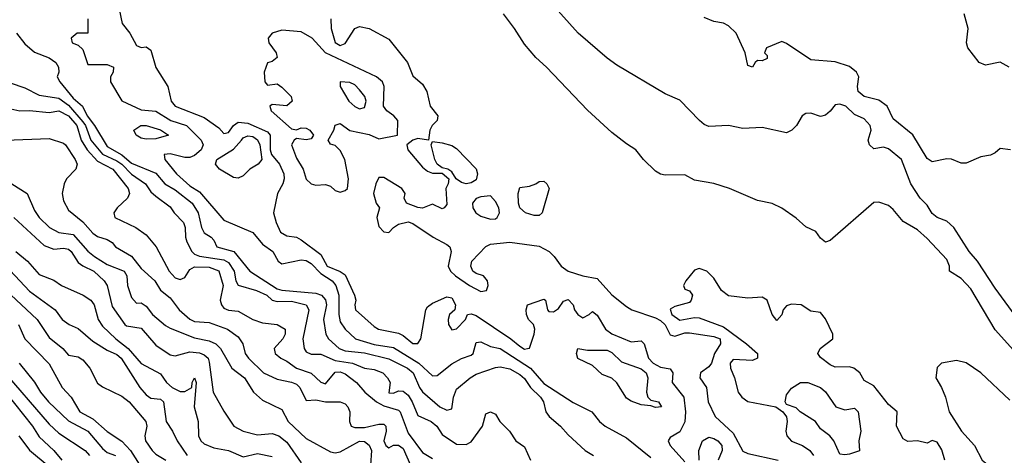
# Model space of a CAD drawing. Header units: metres. Extents: x -46681 to -43747, y -240911 to -237677.
# Tile 31 of 256: x -45998 to -45896, y -240835 to -240790. Entities that reach past the tile are written whole.
import ezdxf

# ---------------------------------------------------------------- set-up
doc = ezdxf.new("R2010")
doc.units = ezdxf.units.M
doc.layers.add('CONTOUR_INDEX', color=1, linetype='Continuous')
doc.layers.add('CONTOUR_INTER', color=3, linetype='Continuous')

msp = doc.modelspace()

# ---------------------------------------------------------------- linework, layer by layer
at = {"layer": 'CONTOUR_INDEX'}
for points, elevation in [([(-45894.92, -240824.52), (-45897.1, -240822.08), (-45899.6, -240817.86), (-45900.6, -240816.78), (-45901.81, -240816.02), (-45901.82, -240815.52), (-45902.1, -240814.83), (-45904.1, -240812.67), (-45905.1, -240811.77), (-45906.6, -240810.92), (-45907.6, -240809.69), (-45908.1, -240809.28), (-45909.1, -240808.93), (-45909.6, -240808.95), (-45914.1, -240812.89), (-45914.6, -240813.04), (-45915.1, -240812.65), (-45915.6, -240811.96), (-45916.6, -240811.46), (-45917.6, -240810.56), (-45919.1, -240809.56), (-45920.1, -240809.05), (-45921.6, -240808.76), (-45924.49, -240807.52), (-45926.1, -240806.99), (-45928.1, -240806.67), (-45929.1, -240806.1), (-45931.1, -240806.14), (-45931.6, -240806.03), (-45932.1, -240805.74), (-45933.33, -240804.52), (-45934.12, -240803.52), (-45935.1, -240802.93), (-45936.6, -240801.73), (-45939.1, -240799.45), (-45943.33, -240795.02), (-45944.42, -240794.02), (-45945.6, -240792.63), (-45946.63, -240791.02), (-45947.78, -240789.52)], 105), ([(-45965.56, -240790.02), (-45965.54, -240791.02), (-45965.1, -240792.48), (-45964.6, -240792.79), (-45964.1, -240792.57), (-45963.1, -240791.04), (-45962.6, -240790.82), (-45961.6, -240791.01), (-45959.6, -240792.14), (-45957.66, -240794.52), (-45957.1, -240795.9), (-45956.1, -240796.75), (-45955.68, -240797.52), (-45955.32, -240799.02), (-45954.53, -240800.02), (-45954.6, -240800.52), (-45955.11, -240801.02), (-45955.37, -240801.52), (-45955.49, -240802.52), (-45956.6, -240802.36), (-45957.1, -240802.53), (-45957.72, -240803.02), (-45957.64, -240803.52), (-45956.1, -240805.31), (-45955.6, -240805.72), (-45955.1, -240805.93), (-45954.1, -240805.92), (-45953.39, -240806.52), (-45953.46, -240807.02), (-45953.72, -240807.52), (-45953.6, -240809.16), (-45953.87, -240809.52), (-45954.1, -240809.61), (-45955.1, -240809.14), (-45956.1, -240809.54), (-45956.6, -240809.47), (-45957.76, -240809.02), (-45958.02, -240808.52), (-45957.9, -240808.02), (-45958.25, -240807.52), (-45960.1, -240806.37), (-45960.6, -240806.37), (-45960.94, -240807.02), (-45961.16, -240808.02), (-45960.88, -240809.02), (-45960.53, -240809.52), (-45960.81, -240810.52), (-45960.6, -240811.42), (-45960.1, -240812), (-45959.6, -240812.06), (-45959.09, -240811.52), (-45958.6, -240811.21), (-45957.6, -240810.95), (-45957.1, -240811.12), (-45955.02, -240812.52), (-45953.6, -240813.3), (-45953.3, -240813.52), (-45953.17, -240814.02), (-45953.46, -240815.52), (-45953.24, -240816.02), (-45952.71, -240816.52), (-45951.26, -240817.52), (-45950.1, -240818.14), (-45949.53, -240818.02), (-45949.35, -240817.52), (-45949.4, -240817.02), (-45949.84, -240816.52), (-45950.6, -240816.28), (-45950.92, -240816.02), (-45951.13, -240815.52), (-45951.02, -240815.02), (-45949.6, -240813.49), (-45949.1, -240813.25), (-45947.1, -240813.05), (-45944.1, -240813.46), (-45943.08, -240814.02), (-45942.54, -240814.52), (-45941.82, -240815.52), (-45941.1, -240816.05), (-45939.6, -240816.52), (-45938.1, -240816.79), (-45936.6, -240818.47), (-45935.1, -240819.69), (-45934.55, -240820.02), (-45932.1, -240820.86), (-45931.6, -240821.13), (-45931.1, -240821.58), (-45930.6, -240822.59), (-45930.1, -240822.73), (-45929.1, -240822.4), (-45928.6, -240822.38), (-45926.1, -240822.76), (-45925.46, -240823.02), (-45925.41, -240823.52), (-45926.04, -240824.52), (-45926.33, -240825.52), (-45926.6, -240825.9), (-45927.47, -240826.52), (-45927.54, -240827.02), (-45926.85, -240828.02), (-45926.69, -240829.52), (-45925.96, -240831.02), (-45924.1, -240832.72), (-45923.1, -240834.6), (-45922.6, -240834.84), (-45919.48, -240835.52)], 105), ([(-45971.6, -240791.5), (-45972.02, -240792.02), (-45971.95, -240792.52), (-45971.2, -240793.52), (-45971.08, -240794.02), (-45971.6, -240794.42), (-45972.1, -240794.57), (-45972.42, -240795.52), (-45972.36, -240796.52), (-45972.1, -240796.87), (-45971.1, -240796.72), (-45970.6, -240797.06), (-45969.65, -240798.02), (-45969.55, -240798.52), (-45970.1, -240799), (-45971.6, -240798.85), (-45971.84, -240799.02), (-45971.72, -240799.52), (-45969.6, -240801.36), (-45969.1, -240801.46), (-45968.6, -240801.27), (-45968.1, -240801.29), (-45967.72, -240801.52), (-45967.35, -240802.02), (-45967.6, -240802.41), (-45968.1, -240802.49), (-45969.1, -240802.35), (-45969.35, -240802.52), (-45969.62, -240803.02), (-45969.1, -240804.39), (-45968.41, -240805.52), (-45968.1, -240806.57), (-45967.6, -240807.05), (-45967.1, -240807.17), (-45966.1, -240807.11), (-45965.6, -240807.26), (-45965.1, -240807.74), (-45964.6, -240807.88), (-45964.1, -240807.74), (-45963.84, -240807.52), (-45963.73, -240806.52), (-45964.13, -240804.52), (-45964.6, -240803.61), (-45965.1, -240803.08), (-45965.6, -240802.95), (-45965.85, -240802.52), (-45965.24, -240801.52), (-45965.1, -240800.99), (-45964.6, -240800.82), (-45963.6, -240801.55), (-45961.6, -240801.94), (-45960.6, -240802.4), (-45958.68, -240802.02), (-45958.64, -240800.52), (-45959.06, -240800.02), (-45959.78, -240799.52), (-45960.12, -240799.02), (-45960.08, -240797.02), (-45960.23, -240796.52), (-45960.84, -240796.02), (-45966.1, -240793.52), (-45967.47, -240792.02), (-45968.6, -240791.37), (-45970.6, -240791.2), (-45971.6, -240791.5)], 105), ([(-46000.1, -240798.95), (-45997.6, -240799.52), (-45996.6, -240799.48), (-45994.6, -240799.68), (-45993.6, -240799.51), (-45992.6, -240800.02), (-45991.73, -240801.02), (-45991.29, -240802.52), (-45990.66, -240803.52), (-45989.6, -240804.7), (-45988.04, -240805.52), (-45986.46, -240807.52), (-45986.32, -240808.02), (-45986.51, -240808.52), (-45987.57, -240809.52), (-45987.93, -240810.02), (-45987.83, -240810.52), (-45985.67, -240811.52), (-45984.6, -240812.29), (-45983.55, -240813.52), (-45982.22, -240816.02), (-45981.6, -240816.71), (-45981.1, -240816.9), (-45980.6, -240816.69), (-45980.1, -240815.85), (-45979.6, -240815.58), (-45978.1, -240815.64), (-45977.1, -240815.99), (-45976.67, -240817.52), (-45976.96, -240819.02), (-45976.84, -240819.52), (-45976.6, -240819.86), (-45976.1, -240820.05), (-45975.1, -240820.17), (-45973.6, -240821.03), (-45972.6, -240821.35), (-45971.1, -240821.53), (-45970.26, -240822.02), (-45970.25, -240822.52), (-45970.51, -240823.02), (-45971.41, -240824.02), (-45971.31, -240824.52), (-45970.72, -240825.02), (-45970.1, -240825.31), (-45969.1, -240826.04), (-45967.6, -240826.56), (-45966.6, -240827.46), (-45966.1, -240827.64), (-45965.1, -240826.44), (-45964.6, -240826.42), (-45964.1, -240826.61), (-45962.9, -240827.52), (-45962.05, -240828.52), (-45960.84, -240829.52), (-45960.1, -240829.93), (-45958.6, -240830.36), (-45958.4, -240830.52), (-45957.6, -240832.74), (-45956.1, -240834.72), (-45955.1, -240835.35)], 110), ([(-45955.22, -240803.02), (-45955.1, -240802.69), (-45954.1, -240802.82), (-45953.1, -240803.1), (-45952.6, -240803.41), (-45950.6, -240805.48), (-45950.45, -240806.02), (-45950.6, -240806.63), (-45951.1, -240806.94), (-45951.6, -240807.02), (-45952.1, -240806.91), (-45952.66, -240806.52), (-45953.1, -240805.8), (-45953.5, -240805.52), (-45954.1, -240805.39), (-45954.59, -240805.02), (-45954.86, -240804.52), (-45955.22, -240803.02)], 105), ([(-45944.43, -240807.02), (-45944.1, -240806.8), (-45943.6, -240806.75), (-45943.29, -240807.02), (-45943.06, -240807.52), (-45943.78, -240810.02), (-45944.1, -240810.3), (-45944.6, -240810.29), (-45945.51, -240810.02), (-45946.1, -240809.52), (-45946.21, -240809.02), (-45946.26, -240808.02), (-45946.1, -240807.42), (-45945.1, -240807.27), (-45944.43, -240807.02)], 105), ([(-45998.6, -240815.98), (-45996.6, -240818.11), (-45993.98, -240820.02), (-45993.24, -240821.02), (-45992.53, -240821.52), (-45991.6, -240821.95), (-45990.1, -240823.24), (-45988.6, -240824.19), (-45987.6, -240824.62), (-45987.17, -240825.02), (-45985.23, -240828.02), (-45984.6, -240828.77), (-45984.1, -240829.11), (-45983.1, -240829.22), (-45982.81, -240829.52), (-45982.54, -240831.52), (-45981.86, -240832.52), (-45981.4, -240833.52), (-45980.38, -240835.02)], 115), ([(-45999.09, -240828.52), (-45996.31, -240832.02), (-45995.6, -240833.11), (-45994.11, -240834.52), (-45993.29, -240835.52)], 120)]:
    msp.add_lwpolyline(points, dxfattribs=dict(at, elevation=elevation))
at = {"layer": 'CONTOUR_INTER'}
for points, elevation in [([(-45894, -240822.02), (-45897.1, -240817.78), (-45898.91, -240815.02), (-45899.8, -240814.02), (-45901.38, -240811.52), (-45902.1, -240810.88), (-45903.1, -240810.52), (-45903.6, -240810.11), (-45904.1, -240809.22), (-45904.82, -240808.52), (-45905.78, -240807.02), (-45906.77, -240804.52), (-45908.1, -240803.43), (-45908.6, -240803.26), (-45909.6, -240803.42), (-45910.05, -240803.02), (-45910.18, -240802.52), (-45909.88, -240801.52), (-45909.98, -240801.02), (-45910.6, -240800.34), (-45911.6, -240799.88), (-45912.5, -240799.02), (-45913.1, -240798.82), (-45913.6, -240798.9), (-45914.1, -240799.56), (-45914.6, -240799.95), (-45915.1, -240800.11), (-45916.1, -240799.77), (-45916.6, -240799.78), (-45916.98, -240800.02), (-45917.58, -240801.02), (-45918.07, -240801.52), (-45918.6, -240801.79), (-45921.1, -240801.22), (-45923.1, -240801.33), (-45924.6, -240801.04), (-45926.6, -240801.12), (-45927.1, -240800.91), (-45927.56, -240800.52), (-45929.6, -240798.41), (-45931.1, -240797.76), (-45936.1, -240794.79), (-45937.1, -240794.07), (-45940.07, -240791.52), (-45942.75, -240788.52)], 106), ([(-45987.37, -240789.02), (-45987.06, -240790.52), (-45986.27, -240791.52), (-45985.6, -240792.78), (-45985.1, -240792.97), (-45984.6, -240792.92), (-45984.1, -240793.27), (-45983.6, -240795.06), (-45982.37, -240797.02), (-45982.01, -240798.52), (-45981.61, -240799.02), (-45978.6, -240800.21), (-45977.1, -240801.25), (-45976.6, -240801.85), (-45976.1, -240801.73), (-45975.59, -240801.02), (-45975.1, -240800.69), (-45974.1, -240800.77), (-45972.1, -240801.69), (-45971.81, -240802.02), (-45971.82, -240803.52), (-45971.67, -240804.02), (-45970.84, -240805.02), (-45970.4, -240806.02), (-45970.37, -240806.52), (-45970.5, -240807.02), (-45971.04, -240808.02), (-45971.47, -240810.02), (-45971.21, -240811.02), (-45970.73, -240812.02), (-45970.1, -240812.41), (-45969.1, -240812.53), (-45968.6, -240812.8), (-45966.6, -240814.31), (-45965.95, -240815.52), (-45964.6, -240816.08), (-45964.1, -240816.42), (-45963.12, -240818.52), (-45962.98, -240819.02), (-45963.1, -240819.52), (-45963.02, -240820.02), (-45961.1, -240821.75), (-45960.64, -240822.02), (-45958.6, -240822.43), (-45958.1, -240822.68), (-45957.1, -240823.48), (-45956.6, -240823.5), (-45956.29, -240823.02), (-45955.78, -240820.02), (-45955.6, -240819.72), (-45955.1, -240819.33), (-45953.6, -240818.68), (-45953.1, -240818.78), (-45952.72, -240819.52), (-45952.8, -240820.02), (-45953.32, -240820.52), (-45953.48, -240821.02), (-45953.44, -240821.52), (-45953.1, -240822.08), (-45952.6, -240821.97), (-45951.67, -240821.02), (-45951.49, -240820.52), (-45951.1, -240820.43), (-45950.6, -240820.61), (-45947.02, -240823.02), (-45946.1, -240823.77), (-45945.6, -240824.06), (-45945.31, -240824.02), (-45945.1, -240823.97), (-45944.6, -240822.54), (-45944.53, -240822.02), (-45944.68, -240821.52), (-45945.18, -240821.02), (-45945.39, -240820.52), (-45945.43, -240820.02), (-45945.28, -240819.52), (-45943.6, -240818.91), (-45943.44, -240819.02), (-45943.24, -240820.02), (-45943.1, -240820.18), (-45942.6, -240820.23), (-45942.1, -240819.89), (-45941.6, -240819.13), (-45941.1, -240818.94), (-45940.6, -240819.52), (-45940.46, -240820.02), (-45940.12, -240820.52), (-45939.6, -240820.83), (-45938.95, -240820.52), (-45938.6, -240820.19), (-45938.1, -240820.56), (-45937.26, -240822.02), (-45936.6, -240822.5), (-45934.6, -240823.33), (-45933.6, -240823.22), (-45933.29, -240823.52), (-45932.84, -240825.02), (-45932.36, -240825.52), (-45931.6, -240825.94), (-45930.6, -240826.12), (-45930.33, -240826.52), (-45930.38, -240827.52), (-45929.18, -240829.02), (-45929.02, -240830.52), (-45929.1, -240831.58), (-45929.6, -240832.58), (-45930.6, -240833.19), (-45930.8, -240833.52), (-45930.6, -240834.02), (-45929.1, -240835.69)], 106), ([(-45895.51, -240803.52), (-45896.6, -240803.39), (-45897.1, -240803.84), (-45897.6, -240804.09), (-45898.6, -240804.25), (-45900.1, -240804.89), (-45900.6, -240804.9), (-45901.6, -240804.48), (-45902.1, -240804.46), (-45903.6, -240804.76), (-45904.1, -240804.41), (-45905.6, -240802), (-45907.6, -240800.35), (-45908.24, -240799.02), (-45909.1, -240798.41), (-45910.6, -240798.02), (-45911.21, -240797.52), (-45911.3, -240797.02), (-45911.17, -240796.02), (-45911.38, -240795.52), (-45912.1, -240794.94), (-45913.6, -240794.46), (-45916.1, -240794.25), (-45918.6, -240792.56), (-45919.1, -240792.37), (-45920.66, -240793.02), (-45920.89, -240793.52), (-45920.6, -240793.81), (-45920.6, -240794.11), (-45921.1, -240794.36), (-45921.6, -240794.33), (-45921.84, -240794.52), (-45922.1, -240795.01), (-45922.6, -240794.84), (-45922.87, -240793.52), (-45923.78, -240791.52), (-45924.6, -240790.76), (-45925.1, -240790.47), (-45926.1, -240790.3), (-45927.1, -240789.91)], 107), ([(-45895.67, -240795.02), (-45896.6, -240794.51), (-45898.1, -240794.8), (-45898.76, -240794.52), (-45899.92, -240793.02), (-45900.06, -240792.52), (-45899.89, -240791.02), (-45900.31, -240789.52)], 108), ([(-45990.6, -240790.04), (-45990.6, -240791.52), (-45991.69, -240791.52), (-45992.32, -240792.02), (-45992.21, -240792.52), (-45991.6, -240792.76), (-45991.1, -240793.19), (-45990.6, -240794.75), (-45988.6, -240794.74), (-45987.97, -240795.02), (-45987.98, -240795.52), (-45988.28, -240796.02), (-45988.28, -240796.52), (-45987.1, -240798.48), (-45985.1, -240799.4), (-45983.6, -240799.55), (-45982.06, -240800.52), (-45980.42, -240801.02), (-45978.93, -240802.52), (-45978.72, -240803.02), (-45978.91, -240803.52), (-45979.6, -240804.12), (-45980.1, -240804.31), (-45980.6, -240804.32), (-45982.1, -240803.94), (-45982.73, -240804.02), (-45982.67, -240804.52), (-45981.48, -240806.02), (-45980.1, -240807.23), (-45979.1, -240807.87), (-45976.6, -240810.77), (-45973.6, -240812.04), (-45972.6, -240813.25), (-45971.55, -240814.02), (-45970.97, -240815.02), (-45970.6, -240815.27), (-45968.6, -240814.87), (-45968.1, -240814.94), (-45967.6, -240815.23), (-45966.6, -240816.28), (-45965.41, -240817.02), (-45965.04, -240817.52), (-45964.75, -240818.52), (-45964.75, -240820.52), (-45964.6, -240821.26), (-45964.1, -240822.01), (-45963.02, -240823.02), (-45961.1, -240823.61), (-45959.1, -240823.91), (-45956.5, -240825.52), (-45955.1, -240826.84), (-45954.6, -240826.78), (-45953.1, -240825.58), (-45952.1, -240825.04), (-45951.1, -240824.7), (-45950.89, -240824.52), (-45950.6, -240823.4), (-45950.1, -240823.33), (-45949.1, -240823.79), (-45948.1, -240824), (-45944.97, -240826.02), (-45943.6, -240827.63), (-45940.6, -240829.56), (-45938.66, -240830.52), (-45937.88, -240831.52), (-45937.29, -240832.02), (-45935.1, -240833.22), (-45932.6, -240835.23)], 107), ([(-45997.95, -240791.52), (-45997.1, -240792.59), (-45996.1, -240793.47), (-45994.6, -240794.04), (-45993.89, -240794.52), (-45993.61, -240795.02), (-45993.58, -240795.52), (-45993.75, -240796.02), (-45993.49, -240796.52), (-45992.1, -240798.22), (-45991.16, -240799.02), (-45990.66, -240800.02), (-45989.9, -240801.02), (-45988.6, -240803.18), (-45987.1, -240804.03), (-45986.1, -240804.91), (-45983.6, -240805.95), (-45982.68, -240807.02), (-45981.6, -240807.64), (-45979.85, -240809.02), (-45979.22, -240810.02), (-45978.88, -240811.52), (-45978.6, -240812.1), (-45977.88, -240812.52), (-45977.6, -240812.84), (-45977.29, -240813.52), (-45975.54, -240814.02), (-45973.89, -240816.02), (-45971.1, -240817.85), (-45970.6, -240818), (-45967.1, -240818.29), (-45966.51, -240818.52), (-45966.1, -240819), (-45966, -240819.52), (-45966.31, -240821.02), (-45966.07, -240822.52), (-45965.79, -240823.02), (-45964.7, -240824.02), (-45964.1, -240824.25), (-45962.1, -240824.44), (-45959.6, -240825.08), (-45957.65, -240826.02), (-45957.07, -240826.52), (-45956.43, -240828.02), (-45956.1, -240828.46), (-45954.33, -240830.02), (-45953.6, -240830.37), (-45953.1, -240830.24), (-45952.93, -240829.02), (-45952.6, -240828.2), (-45951.22, -240827.02), (-45950.6, -240826.65), (-45948.6, -240825.95), (-45948.1, -240825.91), (-45947.1, -240826.12), (-45946.1, -240826.67), (-45945.6, -240827.11), (-45945, -240828.02), (-45943.97, -240829.02), (-45943.66, -240829.52), (-45943.39, -240830.52), (-45943.06, -240831.02), (-45941.88, -240832.02), (-45941.1, -240832.92), (-45939.37, -240834.52), (-45938.51, -240835.02)], 108), ([(-45998.6, -240796.62), (-45997.1, -240797.13), (-45995.6, -240797.91), (-45993.6, -240798.2), (-45992.6, -240798.93), (-45991.1, -240800.64), (-45990.84, -240801.02), (-45990.28, -240802.52), (-45989.1, -240803.99), (-45987.6, -240804.65), (-45987.11, -240805.02), (-45986.1, -240806.04), (-45984.66, -240807.02), (-45984.1, -240807.85), (-45983.6, -240808.32), (-45982.1, -240809.4), (-45981.72, -240810.02), (-45980.75, -240811.02), (-45980.57, -240811.52), (-45980.54, -240812.52), (-45980.39, -240813.02), (-45979.89, -240814.02), (-45979.6, -240814.28), (-45979.1, -240814.49), (-45976.6, -240814.88), (-45976.1, -240815.13), (-45975.52, -240816.02), (-45975.36, -240817.02), (-45975.1, -240817.48), (-45973.21, -240818.02), (-45972.16, -240818.52), (-45971.6, -240819.04), (-45971.1, -240819.18), (-45969.6, -240819.14), (-45968.09, -240819.52), (-45967.83, -240820.02), (-45968.44, -240823.02), (-45968.31, -240824.02), (-45968.1, -240824.36), (-45967.6, -240824.59), (-45966.6, -240824.6), (-45965.1, -240825.24), (-45963.32, -240825.52), (-45962.1, -240826.02), (-45961.1, -240826.16), (-45960.21, -240826.52), (-45959.71, -240827.02), (-45959.43, -240827.52), (-45959.6, -240828.57), (-45959.1, -240828.61), (-45958.6, -240828.36), (-45958.1, -240828.41), (-45957.6, -240828.82), (-45957.17, -240829.52), (-45956.6, -240830.91), (-45955.21, -240831.52), (-45954.64, -240832.02), (-45954.1, -240832.88), (-45952.6, -240833.88), (-45951.6, -240833.9), (-45951.1, -240833.63), (-45949.94, -240832.02), (-45949.6, -240830.74), (-45949.1, -240830.55), (-45948.6, -240830.79), (-45948.15, -240831.52), (-45947.16, -240832.52), (-45946.5, -240833.52), (-45945.6, -240834.15), (-45944.97, -240835.52)], 109), ([(-45964.6, -240796.52), (-45964.6, -240797.02), (-45963.72, -240798.52), (-45963.1, -240799.06), (-45962.6, -240799.29), (-45962.1, -240799.18), (-45961.92, -240798.52), (-45962.07, -240798.02), (-45962.6, -240797.34), (-45963.1, -240796.84), (-45963.6, -240796.59), (-45964.6, -240796.52)], 104), ([(-45985.14, -240801.02), (-45984.6, -240801.02), (-45983.1, -240801.47), (-45982.3, -240802.02), (-45983.6, -240802.4), (-45984.6, -240802.44), (-45985.1, -240802.33), (-45985.63, -240802.02), (-45985.85, -240801.52), (-45985.14, -240801.02)], 108), ([(-45974.78, -240802.52), (-45974.6, -240802.31), (-45974.1, -240802.1), (-45973.6, -240802.17), (-45973.1, -240802.5), (-45972.89, -240803.02), (-45972.67, -240804.52), (-45973.06, -240805.02), (-45973.92, -240805.52), (-45974.6, -240806.22), (-45975.1, -240806.46), (-45975.6, -240806.4), (-45977.02, -240805.52), (-45977.43, -240805.02), (-45977.31, -240804.52), (-45975.6, -240803.45), (-45974.78, -240802.52)], 107), ([(-45999.1, -240802.53), (-45994.6, -240802.37), (-45993.1, -240802.83), (-45992.9, -240803.02), (-45991.9, -240804.52), (-45991.7, -240805.02), (-45991.83, -240805.52), (-45992.8, -240806.52), (-45993.04, -240807.02), (-45993.23, -240808.02), (-45993.1, -240808.8), (-45992.6, -240809.74), (-45991.1, -240810.94), (-45990.1, -240812.13), (-45989.6, -240812.45), (-45988.6, -240812.76), (-45988.1, -240813.09), (-45987.75, -240813.52), (-45986.1, -240814.5), (-45985.1, -240815.77), (-45983.71, -240817.02), (-45983.1, -240817.99), (-45982.1, -240818.8), (-45981.19, -240820.02), (-45980.1, -240821), (-45979.6, -240821.23), (-45978.1, -240821.34), (-45976.21, -240822.02), (-45975.1, -240822.81), (-45974.64, -240823.52), (-45974.4, -240824.52), (-45974.06, -240825.02), (-45972.5, -240826.52), (-45971.1, -240827.18), (-45969.6, -240827.47), (-45969.1, -240827.7), (-45968.76, -240828.02), (-45968.1, -240829.38), (-45967.1, -240829.29), (-45966.1, -240829.52), (-45964.6, -240829.51), (-45964.1, -240829.72), (-45963.8, -240830.02), (-45963.6, -240830.52), (-45963.63, -240831.52), (-45963.46, -240832.02), (-45963.1, -240832.15), (-45962.1, -240832.14), (-45960.6, -240831.79), (-45960.1, -240831.79), (-45959.9, -240832.02), (-45959.86, -240832.52), (-45960.1, -240833.52), (-45959.89, -240834.02), (-45959.6, -240834.23), (-45959.1, -240833.98), (-45958.6, -240833.97), (-45958.1, -240834.33), (-45957.35, -240836.02)], 111), ([(-45998.43, -240807.02), (-45996.86, -240808.02), (-45996.1, -240809.79), (-45995.6, -240810.49), (-45994.54, -240811.52), (-45993.6, -240812.05), (-45992.1, -240812.25), (-45990.6, -240813.99), (-45989.91, -240814.52), (-45988.6, -240815.35), (-45986.87, -240816.02), (-45986.58, -240816.52), (-45986.5, -240817.52), (-45986.1, -240818.76), (-45985.6, -240819.32), (-45985.1, -240819.3), (-45984.6, -240819.65), (-45983.92, -240820.52), (-45982.6, -240821.63), (-45982.1, -240821.9), (-45979.6, -240822.9), (-45978.1, -240823.2), (-45977.42, -240823.52), (-45976.93, -240824.02), (-45975.75, -240826.02), (-45974.44, -240827.02), (-45973.52, -240828.52), (-45972.6, -240829.33), (-45970.6, -240830.29), (-45969.95, -240831.52), (-45968.1, -240833.29), (-45965.6, -240834.66), (-45965.1, -240834.77), (-45964.6, -240834.67), (-45962.6, -240833.56), (-45962.1, -240833.6), (-45961.6, -240833.96), (-45961.36, -240834.52), (-45961.47, -240836.02)], 112), ([(-45950.1, -240808.37), (-45950.6, -240808.56), (-45950.97, -240809.02), (-45950.94, -240809.52), (-45950.61, -240810.02), (-45950.1, -240810.36), (-45949.1, -240810.69), (-45948.6, -240810.66), (-45948.41, -240810.52), (-45948.18, -240810.02), (-45948.26, -240809.52), (-45948.6, -240808.86), (-45949.1, -240808.28), (-45950.1, -240808.37)], 104), ([(-45998.22, -240810.52), (-45995.1, -240813.39), (-45994.1, -240813.76), (-45993.1, -240813.68), (-45992.6, -240813.77), (-45992.3, -240814.02), (-45991.6, -240815.13), (-45991.1, -240815.5), (-45989.99, -240816.02), (-45988.93, -240817.02), (-45988.6, -240817.5), (-45988.1, -240819.68), (-45986.77, -240821.52), (-45986.6, -240821.66), (-45985.1, -240821.92), (-45983.6, -240823.68), (-45982.1, -240824.66), (-45981.6, -240824.76), (-45980.1, -240824.35), (-45979.1, -240824.46), (-45978.6, -240824.65), (-45978.2, -240825.02), (-45978.1, -240825.4), (-45977.7, -240828.52), (-45976.6, -240830.48), (-45975.54, -240832.02), (-45974.6, -240832.54), (-45973.1, -240832.92), (-45971.6, -240832.78), (-45970.91, -240833.02), (-45970.1, -240833.66), (-45968.6, -240835.78)], 113), ([(-45998.02, -240814.02), (-45996.83, -240815.02), (-45995.6, -240816.39), (-45994.1, -240816.95), (-45993.31, -240817.52), (-45991.09, -240818.52), (-45990.28, -240819.02), (-45989.93, -240819.52), (-45989.52, -240821.02), (-45989.1, -240821.71), (-45987.73, -240823.02), (-45986.45, -240824.02), (-45985.1, -240825.56), (-45983.1, -240826.61), (-45982.49, -240827.52), (-45981.92, -240828.02), (-45981.1, -240828.44), (-45980.6, -240828.45), (-45979.89, -240828.02), (-45979.85, -240827.52), (-45979.6, -240827.02), (-45979.45, -240827.52), (-45979.63, -240830.02), (-45979.24, -240831.52), (-45979.21, -240833.02), (-45978.96, -240833.52), (-45978.6, -240833.83), (-45977.6, -240834.24), (-45976.1, -240834.53), (-45974.6, -240835.16), (-45973.1, -240834.83), (-45971.6, -240835.15)], 114), ([(-45902.28, -240835.52), (-45902.6, -240834.46), (-45903.1, -240833.67), (-45903.6, -240833.48), (-45904.1, -240833.77), (-45905.1, -240833.51), (-45906.1, -240833.58), (-45906.6, -240833.33), (-45907.27, -240832.02), (-45907.21, -240830.52), (-45908.1, -240829.79), (-45909.6, -240827.86), (-45910.6, -240827.29), (-45911.04, -240826.52), (-45911.67, -240826.02), (-45912.1, -240825.89), (-45913.6, -240825.92), (-45914.1, -240825.69), (-45915.1, -240824.94), (-45915.37, -240824.52), (-45915.14, -240824.02), (-45913.84, -240823.02), (-45913.83, -240822.52), (-45914.6, -240820.94), (-45915.1, -240820.3), (-45916.1, -240820.17), (-45917.1, -240819.51), (-45918.1, -240819.44), (-45918.6, -240819.61), (-45918.96, -240820.02), (-45919.1, -240820.54), (-45919.6, -240821.12), (-45920.1, -240820.5), (-45920.6, -240819.01), (-45921.1, -240818.72), (-45922.6, -240818.81), (-45924.6, -240818.59), (-45925.31, -240818.02), (-45926.1, -240816.77), (-45926.83, -240816.02), (-45927.6, -240815.77), (-45928.1, -240815.93), (-45928.98, -240817.02), (-45929.21, -240817.52), (-45929.1, -240817.88), (-45928.6, -240818.08), (-45928.31, -240818.52), (-45928.42, -240819.02), (-45928.6, -240819.25), (-45930.1, -240819.68), (-45930.6, -240819.96), (-45930.41, -240820.52), (-45929.6, -240821.09), (-45928.1, -240820.81), (-45927.6, -240820.85), (-45925.1, -240821.78), (-45922.73, -240823.52), (-45921.6, -240824.52), (-45921.58, -240825.02), (-45922.1, -240825.24), (-45924.1, -240825.15), (-45924.41, -240825.52), (-45924.37, -240826.02), (-45923.96, -240827.02), (-45923.58, -240828.52), (-45923.22, -240829.02), (-45922.6, -240829.47), (-45919.71, -240830.02), (-45918.98, -240830.52), (-45918.6, -240831.05), (-45918.53, -240831.52), (-45918.66, -240832.52), (-45918.56, -240833.02), (-45918.1, -240833.57), (-45916.96, -240834.02), (-45916.22, -240834.52), (-45915.83, -240835.02)], 104), ([(-45999.1, -240817.95), (-45995.82, -240821.02), (-45994.6, -240822.87), (-45993.16, -240824.02), (-45992.6, -240824.71), (-45991.6, -240824.88), (-45991.1, -240825.18), (-45990.41, -240826.02), (-45989.6, -240827.58), (-45989.1, -240827.97), (-45987.1, -240828.92), (-45986.34, -240829.52), (-45984.63, -240831.52), (-45984.51, -240832.02), (-45984.74, -240833.02), (-45984.66, -240833.52), (-45983.97, -240834.52), (-45983.6, -240834.9), (-45982.56, -240835.52)], 116), ([(-45997.76, -240821.52), (-45997.09, -240823.02), (-45994.6, -240825.58), (-45993.26, -240828.02), (-45992.31, -240829.02), (-45991.42, -240830.52), (-45990.1, -240831.25), (-45988.6, -240832.55), (-45987.1, -240833.56), (-45986.19, -240834.52), (-45984.6, -240837.07)], 117), ([(-45940.1, -240824.02), (-45939.1, -240824.17), (-45937.1, -240824.17), (-45936.6, -240824.43), (-45935.6, -240825.37), (-45933.6, -240826.1), (-45933.07, -240826.52), (-45932.91, -240827.02), (-45933.02, -240828.52), (-45932.89, -240829.02), (-45932.6, -240829.34), (-45931.78, -240829.52), (-45931.48, -240830.02), (-45932.1, -240830.09), (-45932.6, -240829.91), (-45933.6, -240829.83), (-45934.6, -240829.44), (-45935.1, -240829.11), (-45936.1, -240827.56), (-45936.6, -240827.06), (-45937.6, -240826.69), (-45938.6, -240825.76), (-45940.1, -240825.03), (-45940.26, -240824.52), (-45940.1, -240824.02)], 107), ([(-45895.6, -240829.32), (-45898.6, -240826.52), (-45900.1, -240825.5), (-45901.1, -240825.24), (-45902.62, -240825.52), (-45903.1, -240825.97), (-45903.23, -240827.02), (-45902.64, -240828.02), (-45902.23, -240829.02), (-45901.85, -240830.52), (-45900.57, -240832.52), (-45899.22, -240834.02), (-45898.46, -240835.52), (-45897.6, -240836.19), (-45896.13, -240837.02)], 104), ([(-45999.58, -240826.02), (-45994.6, -240831.81), (-45993.6, -240832.72), (-45990.86, -240834.52), (-45990.43, -240835.02)], 119), ([(-45997.68, -240825.52), (-45996.1, -240827.46), (-45995.47, -240828.52), (-45994.66, -240829.52), (-45992.6, -240831.47), (-45990.6, -240832.51), (-45989.1, -240834.33), (-45988.6, -240834.72), (-45987.74, -240835.02)], 118), ([(-45917.18, -240827.52), (-45916.41, -240827.52), (-45915.1, -240828.02), (-45914.6, -240828.49), (-45913.52, -240830.02), (-45912.6, -240830.32), (-45911.6, -240830.15), (-45911.21, -240830.52), (-45910.94, -240832.52), (-45911.16, -240833.52), (-45911.1, -240834.54), (-45912.1, -240834.89), (-45912.6, -240834.97), (-45913.1, -240834.89), (-45913.73, -240833.52), (-45914.14, -240833.02), (-45915.1, -240832.28), (-45915.61, -240831.52), (-45917.19, -240830.52), (-45917.6, -240830.11), (-45918.6, -240829.79), (-45918.76, -240829.52), (-45918.6, -240828.79), (-45918.1, -240828.11), (-45917.18, -240827.52)], 104), ([(-45997.7, -240833.02), (-45996.6, -240834.5), (-45994.6, -240836.17)], 121), ([(-45927.59, -240835.52), (-45927.64, -240834.52), (-45927.28, -240833.52), (-45926.6, -240833.15), (-45926.1, -240833.27), (-45925.68, -240833.52), (-45925.26, -240834.02), (-45925.24, -240834.52), (-45925.65, -240835.52)], 106)]:
    msp.add_lwpolyline(points, dxfattribs=dict(at, elevation=elevation))

doc.saveas('drawing.dxf')
